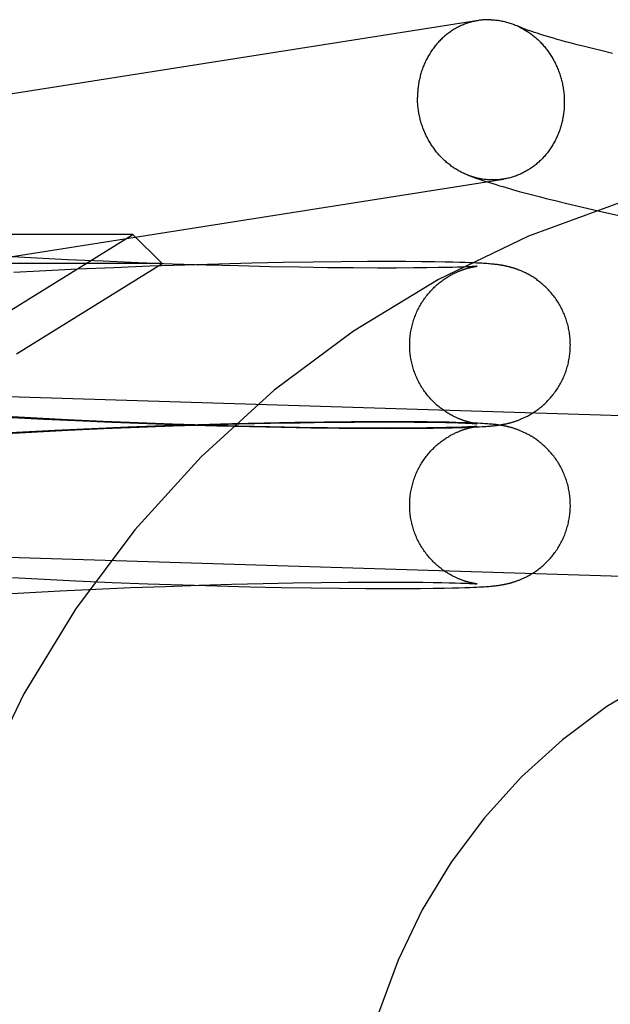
# Model space of a CAD drawing. Header units: inches. Extents: x 0 to 293, y 0 to 190.
# Tile 19 of 65: x 101.864 to 102.008, y 96.948 to 97.187. Entities that reach past the tile are written whole.
import ezdxf

# ---------------------------------------------------------------- set-up
doc = ezdxf.new("R2010")
doc.units = ezdxf.units.IN
doc.header["$LTSCALE"] = 16.12069
doc.header["$MEASUREMENT"] = 0
doc.linetypes.add('HIDDEN', pattern=[0.2, 0.1, -0.1])
doc.layers.add('DEFAULT_2', color=8, linetype='HIDDEN')

msp = doc.modelspace()

# ---------------------------------------------------------------- linework, layer by layer
at = {"layer": 'DEFAULT_2', "color": 8, "linetype": 'HIDDEN'}
for p, q in [((101.99003, 97.18365), (101.98939, 97.18386)), ((101.99073, 97.18343), (101.99003, 97.18365)), ((101.99147, 97.18319), (101.99073, 97.18343)), ((101.99226, 97.18295), (101.99147, 97.18319)), ((101.99311, 97.1827), (101.99226, 97.18295)), ((101.994, 97.18244), (101.99311, 97.1827)), ((101.99494, 97.18217), (101.994, 97.18244)), ((101.99593, 97.1819), (101.99494, 97.18217)), ((101.99697, 97.18161), (101.99593, 97.1819)), ((101.99806, 97.18132), (101.99697, 97.18161)), ((101.99977, 97.18087), (101.99806, 97.18132)), ((102.00158, 97.18041), (101.99977, 97.18087)), ((102.00349, 97.17993), (102.00158, 97.18041)), ((102.0055, 97.17944), (102.00349, 97.17993)), ((102.00832, 97.17877), (102.0055, 97.17944)), ((101.9841, 97.14572), (101.9857, 97.14527)), ((101.9857, 97.14527), (101.98731, 97.14484)), ((101.98731, 97.14484), (101.98893, 97.14441)), ((101.98893, 97.14441), (101.99057, 97.14399)), ((101.99057, 97.14399), (101.99222, 97.14357)), ((101.99222, 97.14357), (101.99473, 97.14294)), ((101.99473, 97.14294), (101.99728, 97.14233)), ((101.99728, 97.14233), (102.00074, 97.14151)), ((102.00074, 97.14151), (102.00516, 97.14049)), ((102.00516, 97.14049), (102.01061, 97.13926)), ((101.89196, 97.13478), (101.58011, 97.13478)), ((101.86229, 97.11638), (101.89196, 97.13478)), ((101.89196, 97.13478), (101.89904, 97.12771)), ((101.86863, 97.12905), (101.8612, 97.12946)), ((101.87607, 97.12867), (101.86863, 97.12905)), ((101.88469, 97.12827), (101.87607, 97.12867)), ((101.89321, 97.12792), (101.88469, 97.12827)), ((101.89904, 97.12771), (101.57304, 97.12771)), ((101.87079, 97.12597), (101.86307, 97.12556)), ((101.86367, 97.10578), (101.89904, 97.12771)), ((101.87847, 97.12634), (101.87079, 97.12597)), ((101.88733, 97.12673), (101.87847, 97.12634)), ((101.89605, 97.12706), (101.88733, 97.12673)), ((101.90157, 97.12762), (101.89321, 97.12792)), ((101.90457, 97.12736), (101.89605, 97.12706)), ((101.90972, 97.12735), (101.90157, 97.12762)), ((101.91284, 97.1276), (101.90457, 97.12736)), ((101.9176, 97.12714), (101.90972, 97.12735)), ((101.92081, 97.1278), (101.91284, 97.1276)), ((101.92517, 97.12696), (101.9176, 97.12714)), ((101.92845, 97.12796), (101.92081, 97.1278)), ((101.93238, 97.12683), (101.92517, 97.12696)), ((101.9357, 97.12808), (101.92845, 97.12796)), ((101.93918, 97.12673), (101.93238, 97.12683)), ((101.94253, 97.12816), (101.9357, 97.12808)), ((101.94552, 97.12667), (101.93918, 97.12673)), ((101.94889, 97.1282), (101.94253, 97.12816)), ((101.95137, 97.12664), (101.94552, 97.12667)), ((101.95399, 97.12821), (101.94889, 97.1282)), ((101.95596, 97.12664), (101.95137, 97.12664)), ((101.95819, 97.1282), (101.95399, 97.12821)), ((101.96012, 97.12666), (101.95596, 97.12664)), ((101.96203, 97.12817), (101.95819, 97.1282)), ((101.96325, 97.12669), (101.96012, 97.12666)), ((101.96515, 97.12813), (101.96203, 97.12817)), ((101.96605, 97.12674), (101.96325, 97.12669)), ((101.96771, 97.12809), (101.96515, 97.12813)), ((101.96795, 97.12677), (101.96605, 97.12674)), ((101.96957, 97.12805), (101.96771, 97.12809)), ((101.96948, 97.12681), (101.96795, 97.12677)), ((101.97073, 97.12685), (101.96948, 97.12681)), ((101.97119, 97.12801), (101.96957, 97.12805)), ((101.97175, 97.12688), (101.97073, 97.12685)), ((101.97261, 97.12796), (101.97119, 97.12801)), ((101.9726, 97.12691), (101.97175, 97.12688)), ((101.9733, 97.12694), (101.9726, 97.12691)), ((101.97368, 97.12793), (101.97261, 97.12796)), ((101.97387, 97.12697), (101.9733, 97.12694)), ((101.97465, 97.12789), (101.97368, 97.12793)), ((101.97423, 97.12699), (101.97387, 97.12697)), ((101.97454, 97.12701), (101.97423, 97.12699)), ((101.97479, 97.12702), (101.97454, 97.12701)), ((101.97536, 97.12785), (101.97465, 97.12789)), ((101.97501, 97.12704), (101.97479, 97.12702)), ((101.9748, 97.12698), (101.97493, 97.127)), ((101.97493, 97.127), (101.97504, 97.12702)), ((101.97518, 97.12705), (101.97501, 97.12704)), ((101.97504, 97.12702), (101.97514, 97.12703)), ((101.97514, 97.12703), (101.97523, 97.12704)), ((101.97531, 97.12706), (101.97518, 97.12705)), ((101.97523, 97.12704), (101.9753, 97.12705)), ((101.97538, 97.12707), (101.97531, 97.12706)), ((101.97602, 97.12782), (101.97536, 97.12785)), ((101.97542, 97.12707), (101.9754, 97.12707)), ((101.97541, 97.12707), (101.97543, 97.12707)), ((101.97545, 97.12707), (101.97544, 97.12707)), ((101.97545, 97.12707), (101.97546, 97.12707)), ((101.97546, 97.12707), (101.97547, 97.12708)), ((101.97547, 97.12708), (101.97546, 97.12707)), ((101.97663, 97.12779), (101.97602, 97.12782)), ((101.97706, 97.12776), (101.97663, 97.12779)), ((101.97747, 97.12774), (101.97706, 97.12776)), ((101.97785, 97.12771), (101.97747, 97.12774)), ((101.97822, 97.12768), (101.97785, 97.12771)), ((101.97857, 97.12765), (101.97822, 97.12768)), ((101.9789, 97.12762), (101.97857, 97.12765)), ((101.97912, 97.1276), (101.9789, 97.12762)), ((101.97934, 97.12758), (101.97912, 97.1276)), ((101.97955, 97.12756), (101.97934, 97.12758)), ((101.97976, 97.12754), (101.97955, 97.12756)), ((101.97997, 97.12751), (101.97976, 97.12754)), ((101.98018, 97.12749), (101.97997, 97.12751)), ((101.9804, 97.12746), (101.98018, 97.12749)), ((101.98061, 97.12743), (101.9804, 97.12746)), ((101.98082, 97.1274), (101.98061, 97.12743)), ((101.98104, 97.12737), (101.98082, 97.1274)), ((102.02112, 97.09038), (101.81365, 97.09683)), ((101.86863, 97.09014), (101.8612, 97.09055)), ((101.86262, 97.09037), (101.87031, 97.08997)), ((101.87607, 97.08977), (101.86863, 97.09014)), ((101.87031, 97.08997), (101.87797, 97.08959)), ((101.88469, 97.08937), (101.87607, 97.08977)), ((101.87622, 97.08725), (101.88485, 97.08764)), ((101.87797, 97.08959), (101.88681, 97.0892)), ((101.8907, 97.08796), (101.88189, 97.08759)), ((101.89321, 97.08902), (101.88469, 97.08937)), ((101.88485, 97.08764), (101.89337, 97.08799)), ((101.88681, 97.0892), (101.89551, 97.08886)), ((101.89935, 97.08828), (101.8907, 97.08796)), ((101.90157, 97.08871), (101.89321, 97.08902)), ((101.89337, 97.08799), (101.90173, 97.0883)), ((101.89551, 97.08886), (101.90401, 97.08857)), ((101.90778, 97.08855), (101.89935, 97.08828)), ((101.90972, 97.08845), (101.90157, 97.08871)), ((101.90173, 97.0883), (101.90988, 97.08856)), ((101.90401, 97.08857), (101.91228, 97.08832)), ((101.91594, 97.08878), (101.90778, 97.08855)), ((101.9176, 97.08823), (101.90972, 97.08845)), ((101.90988, 97.08856), (101.91776, 97.08877)), ((101.91228, 97.08832), (101.92025, 97.08812)), ((101.92379, 97.08896), (101.91594, 97.08878)), ((101.92517, 97.08806), (101.9176, 97.08823)), ((101.91776, 97.08877), (101.92533, 97.08895)), ((101.92025, 97.08812), (101.92789, 97.08796)), ((101.93128, 97.08911), (101.92379, 97.08896)), ((101.93238, 97.08792), (101.92517, 97.08806)), ((101.92533, 97.08895), (101.93253, 97.08908)), ((101.92789, 97.08796), (101.93514, 97.08784)), ((101.93837, 97.08921), (101.93128, 97.08911)), ((101.93918, 97.08783), (101.93238, 97.08792)), ((101.93253, 97.08908), (101.93932, 97.08918)), ((101.93514, 97.08784), (101.94199, 97.08776)), ((101.94503, 97.08927), (101.93837, 97.08921)), ((101.94552, 97.08777), (101.93918, 97.08783)), ((101.93932, 97.08918), (101.94566, 97.08924)), ((101.94199, 97.08776), (101.94838, 97.08771)), ((101.95035, 97.0893), (101.94503, 97.08927)), ((101.95137, 97.08774), (101.94552, 97.08777)), ((101.94566, 97.08924), (101.9515, 97.08927)), ((101.94838, 97.08771), (101.95346, 97.0877)), ((101.9553, 97.0893), (101.95035, 97.0893)), ((101.95596, 97.08774), (101.95137, 97.08774)), ((101.9515, 97.08927), (101.95607, 97.08926)), ((101.95346, 97.0877), (101.95792, 97.08771)), ((101.95981, 97.08929), (101.9553, 97.0893)), ((101.96012, 97.08776), (101.95596, 97.08774)), ((101.95607, 97.08926), (101.96023, 97.08924)), ((101.95792, 97.08771), (101.96168, 97.08773)), ((101.96336, 97.08925), (101.95981, 97.08929)), ((101.96325, 97.08779), (101.96012, 97.08776)), ((101.96023, 97.08924), (101.96326, 97.08921)), ((101.96168, 97.08773), (101.96483, 97.08777)), ((101.96605, 97.08783), (101.96325, 97.08779)), ((101.96326, 97.08921), (101.96605, 97.08917)), ((101.96625, 97.08921), (101.96336, 97.08925)), ((101.96483, 97.08777), (101.96751, 97.08781)), ((101.96605, 97.08917), (101.96794, 97.08914)), ((101.96795, 97.08787), (101.96605, 97.08783)), ((101.96863, 97.08917), (101.96625, 97.08921)), ((101.96751, 97.08781), (101.96943, 97.08785)), ((101.96794, 97.08914), (101.96955, 97.0891)), ((101.96948, 97.08791), (101.96795, 97.08787)), ((101.97037, 97.08913), (101.96863, 97.08917)), ((101.96943, 97.08785), (101.97108, 97.0879)), ((101.97073, 97.08794), (101.96948, 97.08791)), ((101.96955, 97.0891), (101.9709, 97.08906)), ((101.9719, 97.08908), (101.97037, 97.08913)), ((101.97175, 97.08798), (101.97073, 97.08794)), ((101.9709, 97.08906), (101.97183, 97.08903)), ((101.97108, 97.0879), (101.9725, 97.08794)), ((101.9726, 97.08801), (101.97175, 97.08798)), ((101.97183, 97.08903), (101.97263, 97.08899)), ((101.97303, 97.08905), (101.9719, 97.08908)), ((101.9725, 97.08794), (101.97372, 97.08798)), ((101.9733, 97.08804), (101.9726, 97.08801)), ((101.97263, 97.08899), (101.97332, 97.08897)), ((101.97406, 97.08901), (101.97303, 97.08905)), ((101.97387, 97.08807), (101.9733, 97.08804)), ((101.97332, 97.08897), (101.9739, 97.08894)), ((101.97372, 97.08798), (101.97459, 97.08802)), ((101.97423, 97.08808), (101.97387, 97.08807)), ((101.9739, 97.08894), (101.97426, 97.08892)), ((101.975, 97.08897), (101.97406, 97.08901)), ((101.97454, 97.0881), (101.97423, 97.08808)), ((101.97426, 97.08892), (101.97457, 97.0889)), ((101.97479, 97.08812), (101.97454, 97.0881)), ((101.97457, 97.0889), (101.97483, 97.08888)), ((101.97459, 97.08802), (101.97537, 97.08805)), ((101.97501, 97.08813), (101.97479, 97.08812)), ((101.9748, 97.08807), (101.97493, 97.08809)), ((101.97483, 97.08888), (101.97503, 97.08887)), ((101.97493, 97.08809), (101.97504, 97.08811)), ((101.9751, 97.08888), (101.97499, 97.0889)), ((101.97569, 97.08893), (101.975, 97.08897)), ((101.97518, 97.08815), (101.97501, 97.08813)), ((101.97503, 97.08887), (101.9752, 97.08886)), ((101.97504, 97.08811), (101.97514, 97.08813)), ((101.97519, 97.08887), (101.9751, 97.08888)), ((101.97514, 97.08813), (101.97523, 97.08814)), ((101.97531, 97.08816), (101.97518, 97.08815)), ((101.97527, 97.08886), (101.97519, 97.08887)), ((101.97523, 97.08814), (101.9753, 97.08815)), ((101.97534, 97.08885), (101.97527, 97.08886)), ((101.97538, 97.08816), (101.97531, 97.08816)), ((101.97539, 97.08884), (101.97536, 97.08885)), ((101.97537, 97.08805), (101.97607, 97.08809)), ((101.97538, 97.08884), (101.97541, 97.08884)), ((101.97542, 97.08817), (101.9754, 97.08816)), ((101.97543, 97.08884), (101.97541, 97.08884)), ((101.97541, 97.08816), (101.97543, 97.08817)), ((101.97543, 97.08884), (101.97544, 97.08884)), ((101.97545, 97.08883), (101.97544, 97.08884)), ((101.97545, 97.08817), (101.97544, 97.08817)), ((101.97545, 97.08817), (101.97546, 97.08817)), ((101.97546, 97.08883), (101.97546, 97.08883)), ((101.97547, 97.08883), (101.97546, 97.08883)), ((101.97546, 97.08817), (101.97547, 97.08817)), ((101.97547, 97.08817), (101.97546, 97.08817)), ((101.97632, 97.0889), (101.97569, 97.08893)), ((101.97607, 97.08809), (101.97672, 97.08813)), ((101.97692, 97.08887), (101.97632, 97.0889)), ((101.97672, 97.08813), (101.97717, 97.08815)), ((101.97733, 97.08884), (101.97692, 97.08887)), ((101.97717, 97.08815), (101.97759, 97.08818)), ((101.97772, 97.08881), (101.97733, 97.08884)), ((101.97759, 97.08818), (101.97799, 97.08821)), ((101.9781, 97.08879), (101.97772, 97.08881)), ((101.97799, 97.08821), (101.97837, 97.08824)), ((101.97845, 97.08876), (101.9781, 97.08879)), ((101.97837, 97.08824), (101.97872, 97.08827)), ((101.97879, 97.08873), (101.97845, 97.08876)), ((101.97872, 97.08827), (101.97895, 97.08829)), ((101.97901, 97.08871), (101.97879, 97.08873)), ((101.97895, 97.08829), (101.97917, 97.08831)), ((101.97923, 97.08869), (101.97901, 97.08871)), ((101.97917, 97.08831), (101.97938, 97.08833)), ((101.97944, 97.08867), (101.97923, 97.08869)), ((101.97938, 97.08833), (101.97959, 97.08835)), ((101.97966, 97.08865), (101.97944, 97.08867)), ((101.97959, 97.08835), (101.9798, 97.08837)), ((101.97987, 97.08862), (101.97966, 97.08865)), ((101.9798, 97.08837), (101.98001, 97.0884)), ((101.98008, 97.0886), (101.97987, 97.08862)), ((101.98001, 97.0884), (101.98021, 97.08842)), ((101.98029, 97.08857), (101.98008, 97.0886)), ((101.98021, 97.08842), (101.98042, 97.08845)), ((101.9805, 97.08854), (101.98029, 97.08857)), ((101.98042, 97.08845), (101.98063, 97.08848)), ((101.98072, 97.08851), (101.9805, 97.08854)), ((101.98063, 97.08848), (101.98085, 97.08851)), ((101.98093, 97.08848), (101.98072, 97.08851)), ((101.98085, 97.08851), (101.98107, 97.08854)), ((101.98115, 97.08845), (101.98093, 97.08848)), ((101.98107, 97.08854), (101.98129, 97.08858)), ((101.86526, 97.08677), (101.85754, 97.08634)), ((101.86134, 97.08646), (101.86878, 97.08687)), ((101.87296, 97.08717), (101.86526, 97.08677)), ((101.86878, 97.08687), (101.87622, 97.08725)), ((101.88189, 97.08759), (101.87296, 97.08717)), ((102.01991, 97.0514), (101.81244, 97.05785)), ((101.8627, 97.05146), (101.8704, 97.05106)), ((101.8704, 97.05106), (101.87805, 97.05068)), ((101.87805, 97.05068), (101.8869, 97.0503)), ((101.8869, 97.0503), (101.8956, 97.04996)), ((101.8956, 97.04996), (101.9041, 97.04966)), ((101.89985, 97.04933), (101.90803, 97.0496)), ((101.9041, 97.04966), (101.91237, 97.04942)), ((101.90803, 97.0496), (101.91596, 97.04982)), ((101.91237, 97.04942), (101.92034, 97.04921)), ((101.91596, 97.04982), (101.92359, 97.05001)), ((101.92359, 97.05001), (101.93087, 97.05015)), ((101.93087, 97.05015), (101.93774, 97.05025)), ((101.93774, 97.05025), (101.94418, 97.05032)), ((101.94418, 97.05032), (101.95012, 97.05036)), ((101.95012, 97.05036), (101.9548, 97.05036)), ((101.9548, 97.05036), (101.95907, 97.05035)), ((101.95907, 97.05035), (101.96229, 97.05032)), ((101.96229, 97.05032), (101.96486, 97.05029)), ((101.96486, 97.05029), (101.96695, 97.05025)), ((101.96695, 97.05025), (101.96871, 97.05021)), ((101.96871, 97.05021), (101.97019, 97.05017)), ((101.97019, 97.05017), (101.97145, 97.05013)), ((101.97145, 97.05013), (101.9723, 97.0501)), ((101.9723, 97.0501), (101.97304, 97.05007)), ((101.97304, 97.05007), (101.97367, 97.05004)), ((101.97367, 97.05004), (101.97406, 97.05002)), ((101.97406, 97.05002), (101.9744, 97.05)), ((101.9744, 97.05), (101.97469, 97.04999)), ((101.97469, 97.04999), (101.97492, 97.04997)), ((101.97492, 97.04997), (101.97511, 97.04996)), ((101.97508, 97.04998), (101.97498, 97.05)), ((101.97518, 97.04997), (101.97508, 97.04998)), ((101.97511, 97.04996), (101.97526, 97.04995)), ((101.97526, 97.04996), (101.97518, 97.04997)), ((101.97533, 97.04995), (101.97526, 97.04996)), ((101.97538, 97.04994), (101.97533, 97.04995)), ((101.97539, 97.04994), (101.97542, 97.04993)), ((101.97542, 97.04993), (101.9754, 97.04994)), ((101.97543, 97.04993), (101.97545, 97.04993)), ((101.97545, 97.04993), (101.97544, 97.04993)), ((101.97546, 97.04993), (101.97546, 97.04993)), ((101.97547, 97.04993), (101.97546, 97.04993)), ((101.97835, 97.04933), (101.97871, 97.04936)), ((101.97871, 97.04936), (101.97894, 97.04938)), ((101.97894, 97.04938), (101.97916, 97.0494)), ((101.97916, 97.0494), (101.97937, 97.04942)), ((101.97937, 97.04942), (101.97958, 97.04945)), ((101.97958, 97.04945), (101.97979, 97.04947)), ((101.97979, 97.04947), (101.97999, 97.04949)), ((101.97999, 97.04949), (101.9802, 97.04952)), ((101.9802, 97.04952), (101.98041, 97.04954)), ((101.98041, 97.04954), (101.98062, 97.04957)), ((101.98062, 97.04957), (101.98083, 97.0496)), ((101.98083, 97.0496), (101.98105, 97.04964)), ((101.98105, 97.04964), (101.98127, 97.04967)), ((101.85948, 97.04745), (101.8669, 97.04786)), ((101.8669, 97.04786), (101.87432, 97.04825)), ((101.87432, 97.04825), (101.88294, 97.04866)), ((101.88294, 97.04866), (101.89147, 97.04901)), ((101.89147, 97.04901), (101.89985, 97.04933)), ((101.92034, 97.04921), (101.92797, 97.04905)), ((101.92797, 97.04905), (101.93523, 97.04893)), ((101.93523, 97.04893), (101.94207, 97.04885)), ((101.94207, 97.04885), (101.94846, 97.04881)), ((101.94846, 97.04881), (101.95353, 97.04879)), ((101.95353, 97.04879), (101.95798, 97.0488)), ((101.95798, 97.0488), (101.96172, 97.04883)), ((101.96172, 97.04883), (101.96485, 97.04887)), ((101.96485, 97.04887), (101.96752, 97.04891)), ((101.96752, 97.04891), (101.96943, 97.04895)), ((101.96943, 97.04895), (101.97108, 97.04899)), ((101.97108, 97.04899), (101.9725, 97.04904)), ((101.9725, 97.04904), (101.97372, 97.04908)), ((101.97372, 97.04908), (101.97458, 97.04911)), ((101.97458, 97.04911), (101.97536, 97.04915)), ((101.97536, 97.04915), (101.97606, 97.04919)), ((101.97606, 97.04919), (101.97671, 97.04922)), ((101.97671, 97.04922), (101.97716, 97.04925)), ((101.97716, 97.04925), (101.97758, 97.04928)), ((101.97758, 97.04928), (101.97798, 97.0493)), ((101.97798, 97.0493), (101.97835, 97.04933))]:
    msp.add_line(p, q, dxfattribs=at)
for points in [[(101.97884, 97.18695), (101.97857, 97.18696), (101.97829, 97.18696), (101.97802, 97.18696), (101.97774, 97.18695), (101.97747, 97.18694), (101.9772, 97.18692), (101.97692, 97.1869), (101.97665, 97.18687), (101.97638, 97.18684), (101.97611, 97.18681), (101.97584, 97.18677), (101.75835, 97.15248)], [(101.9758, 97.18676), (101.97557, 97.18672), (101.9753, 97.18667), (101.97503, 97.18662), (101.97476, 97.18656), (101.97449, 97.1865), (101.97423, 97.18643), (101.97396, 97.18636), (101.9737, 97.18628), (101.97344, 97.1862), (101.97318, 97.18612), (101.97292, 97.18603), (101.97266, 97.18594), (101.9724, 97.18584), (101.97215, 97.18573), (101.97189, 97.18563), (101.97164, 97.18552), (101.97139, 97.1854), (101.97114, 97.18528), (101.9709, 97.18516), (101.97065, 97.18503), (101.97041, 97.1849), (101.97017, 97.18476), (101.96993, 97.18462), (101.96969, 97.18448), (101.96946, 97.18433), (101.96923, 97.18418), (101.969, 97.18402), (101.96877, 97.18386), (101.96854, 97.1837), (101.96832, 97.18353), (101.9681, 97.18336), (101.96788, 97.18318), (101.96767, 97.183), (101.96745, 97.18282), (101.96725, 97.18263), (101.96704, 97.18244), (101.96683, 97.18225), (101.96663, 97.18205), (101.96643, 97.18185), (101.96624, 97.18164), (101.96605, 97.18144), (101.96586, 97.18123), (101.96567, 97.18101), (101.96549, 97.1808), (101.96531, 97.18058), (101.96513, 97.18035), (101.96496, 97.18013), (101.96479, 97.1799), (101.96462, 97.17966), (101.96445, 97.17943), (101.96429, 97.17919), (101.96414, 97.17895), (101.96398, 97.1787), (101.96383, 97.17846), (101.96369, 97.17821), (101.96354, 97.17796), (101.96341, 97.1777), (101.96327, 97.17745), (101.96314, 97.17719), (101.96301, 97.17693), (101.96289, 97.17666), (101.96277, 97.1764), (101.96265, 97.17613), (101.96254, 97.17586), (101.96243, 97.17559), (101.96232, 97.17532), (101.96222, 97.17504), (101.96212, 97.17476), (101.96203, 97.17449), (101.96194, 97.17421), (101.96186, 97.17392), (101.96178, 97.17364), (101.9617, 97.17335), (101.96163, 97.17307), (101.96156, 97.17278), (101.96149, 97.17249), (101.96143, 97.1722), (101.96137, 97.17191), (101.96132, 97.17162), (101.96127, 97.17132), (101.96123, 97.17103), (101.96119, 97.17073), (101.96115, 97.17044), (101.96112, 97.17014), (101.96109, 97.16984), (101.96107, 97.16955), (101.96105, 97.16925), (101.96104, 97.16895), (101.96103, 97.16865), (101.96102, 97.16835), (101.96102, 97.16805)], [(101.97884, 97.18695), (101.97912, 97.18694), (101.97939, 97.18692), (101.97966, 97.1869), (101.97994, 97.18688), (101.98021, 97.18685), (101.98049, 97.18682), (101.98076, 97.18678), (101.98103, 97.18674), (101.9813, 97.18669), (101.98157, 97.18664), (101.98185, 97.18658), (101.98212, 97.18652), (101.98239, 97.18645), (101.98265, 97.18638), (101.98292, 97.18631), (101.98319, 97.18623), (101.98345, 97.18614), (101.98372, 97.18606), (101.98398, 97.18596), (101.98424, 97.18587), (101.9845, 97.18577), (101.98476, 97.18566), (101.98502, 97.18555), (101.98528, 97.18544)], [(101.98939, 97.18386), (101.98879, 97.18406), (101.98851, 97.18416), (101.98825, 97.18425), (101.98799, 97.18435), (101.98775, 97.18443), (101.98752, 97.18452), (101.9873, 97.1846), (101.98709, 97.18468), (101.98689, 97.18475), (101.98671, 97.18483), (101.98653, 97.1849), (101.98637, 97.18496), (101.98621, 97.18503), (101.98607, 97.18509), (101.98594, 97.18514), (101.98582, 97.18519), (101.9857, 97.18524), (101.9856, 97.18529), (101.9855, 97.18533), (101.98528, 97.18544)], [(101.98542, 97.18537), (101.98553, 97.18532), (101.98579, 97.1852), (101.98604, 97.18507), (101.98629, 97.18494), (101.98654, 97.1848), (101.98679, 97.18466), (101.98703, 97.18452), (101.98727, 97.18437), (101.98751, 97.18422), (101.98775, 97.18407), (101.98799, 97.18391), (101.98822, 97.18375), (101.98846, 97.18358), (101.98869, 97.18341), (101.98891, 97.18323), (101.98914, 97.18306), (101.98936, 97.18287), (101.98958, 97.18269), (101.9898, 97.1825), (101.99001, 97.18231), (101.99023, 97.18211), (101.99044, 97.18191), (101.99064, 97.18171), (101.99085, 97.1815), (101.99105, 97.18129), (101.99125, 97.18108), (101.99144, 97.18086), (101.99164, 97.18064), (101.99183, 97.18042), (101.99201, 97.18019), (101.9922, 97.17997), (101.99238, 97.17973), (101.99255, 97.1795), (101.99273, 97.17926), (101.9929, 97.17902), (101.99306, 97.17878), (101.99323, 97.17853), (101.99339, 97.17829), (101.99354, 97.17803), (101.9937, 97.17778), (101.99385, 97.17753), (101.99399, 97.17727), (101.99414, 97.17701), (101.99428, 97.17675), (101.99441, 97.17648), (101.99454, 97.17621), (101.99467, 97.17594), (101.9948, 97.17567), (101.99492, 97.1754), (101.99503, 97.17513), (101.99514, 97.17485), (101.99525, 97.17457), (101.99536, 97.17429), (101.99546, 97.17401), (101.99556, 97.17373), (101.99565, 97.17344), (101.99574, 97.17316), (101.99582, 97.17287), (101.99591, 97.17258), (101.99598, 97.17229), (101.99606, 97.172), (101.99613, 97.17171), (101.99619, 97.17141), (101.99625, 97.17112), (101.99631, 97.17082), (101.99636, 97.17053), (101.99641, 97.17023), (101.99645, 97.16994), (101.99649, 97.16964), (101.99653, 97.16934), (101.99656, 97.16904), (101.99659, 97.16874), (101.99661, 97.16844), (101.99663, 97.16814), (101.99664, 97.16784), (101.99666, 97.16754), (101.99666, 97.16724), (101.99666, 97.16694)], [(101.97352, 97.1491), (101.97344, 97.14913), (101.97318, 97.14923), (101.97292, 97.14934), (101.97266, 97.14945), (101.9724, 97.14956), (101.97215, 97.14968), (101.97189, 97.1498), (101.97164, 97.14993), (101.97139, 97.15006), (101.97114, 97.15019), (101.9709, 97.15033), (101.97065, 97.15048), (101.97041, 97.15062), (101.97017, 97.15077), (101.96993, 97.15093), (101.96969, 97.15109), (101.96946, 97.15125), (101.96923, 97.15142), (101.969, 97.15159), (101.96877, 97.15176), (101.96854, 97.15194), (101.96832, 97.15212), (101.9681, 97.15231), (101.96788, 97.1525), (101.96767, 97.15269), (101.96745, 97.15289), (101.96725, 97.15309), (101.96704, 97.15329), (101.96683, 97.1535), (101.96663, 97.15371), (101.96643, 97.15392), (101.96624, 97.15414), (101.96605, 97.15435), (101.96586, 97.15458), (101.96567, 97.1548), (101.96549, 97.15503), (101.96531, 97.15526), (101.96513, 97.1555), (101.96496, 97.15573), (101.96479, 97.15598), (101.96462, 97.15622), (101.96445, 97.15646), (101.96429, 97.15671), (101.96414, 97.15696), (101.96398, 97.15722), (101.96383, 97.15747), (101.96369, 97.15773), (101.96354, 97.15799), (101.96341, 97.15825), (101.96327, 97.15852), (101.96314, 97.15878), (101.96301, 97.15905), (101.96289, 97.15932), (101.96277, 97.1596), (101.96265, 97.15987), (101.96254, 97.16015), (101.96243, 97.16043), (101.96232, 97.16071), (101.96222, 97.16099), (101.96212, 97.16127), (101.96203, 97.16156), (101.96194, 97.16184), (101.96186, 97.16213), (101.96178, 97.16242), (101.9617, 97.16271), (101.96163, 97.163), (101.96156, 97.16329), (101.96149, 97.16358), (101.96143, 97.16388), (101.96137, 97.16417), (101.96132, 97.16447), (101.96127, 97.16476), (101.96123, 97.16506), (101.96119, 97.16536), (101.96115, 97.16566), (101.96112, 97.16596), (101.96109, 97.16626), (101.96107, 97.16655), (101.96105, 97.16685), (101.96104, 97.16715), (101.96103, 97.16745), (101.96102, 97.16775), (101.96102, 97.16805)], [(101.99666, 97.16694), (101.99666, 97.16665), (101.99666, 97.16635), (101.99664, 97.16605), (101.99663, 97.16575), (101.99661, 97.16545), (101.99659, 97.16515), (101.99656, 97.16486), (101.99653, 97.16456), (101.99649, 97.16426), (101.99645, 97.16397), (101.99641, 97.16367), (101.99636, 97.16338), (101.99631, 97.16309), (101.99625, 97.1628), (101.99619, 97.16251), (101.99613, 97.16222), (101.99606, 97.16193), (101.99598, 97.16164), (101.99591, 97.16136), (101.99582, 97.16107), (101.99574, 97.16079), (101.99565, 97.16051), (101.99556, 97.16023), (101.99546, 97.15996), (101.99536, 97.15968), (101.99525, 97.15941), (101.99514, 97.15913), (101.99503, 97.15887), (101.99492, 97.1586), (101.9948, 97.15833), (101.99467, 97.15807), (101.99454, 97.15781), (101.99441, 97.15755), (101.99428, 97.15729), (101.99414, 97.15704), (101.99399, 97.15679), (101.99385, 97.15654), (101.9937, 97.15629), (101.99354, 97.15605), (101.99339, 97.15581), (101.99323, 97.15557), (101.99306, 97.15533), (101.9929, 97.1551), (101.99273, 97.15487), (101.99255, 97.15465), (101.99238, 97.15442), (101.9922, 97.1542), (101.99201, 97.15398), (101.99183, 97.15377), (101.99164, 97.15356), (101.99144, 97.15335), (101.99125, 97.15315), (101.99105, 97.15295), (101.99085, 97.15275), (101.99064, 97.15256), (101.99044, 97.15237), (101.99023, 97.15218), (101.99001, 97.152), (101.9898, 97.15182), (101.98958, 97.15164), (101.98936, 97.15147), (101.98914, 97.1513), (101.98891, 97.15114), (101.98869, 97.15098), (101.98846, 97.15082), (101.98822, 97.15067), (101.98799, 97.15052), (101.98775, 97.15038), (101.98751, 97.15024), (101.98727, 97.1501), (101.98703, 97.14997), (101.98679, 97.14984), (101.98654, 97.14972), (101.98629, 97.1496), (101.98604, 97.14948), (101.98579, 97.14937), (101.98553, 97.14926), (101.98528, 97.14916), (101.98502, 97.14906), (101.98476, 97.14897), (101.9845, 97.14888), (101.98424, 97.14879), (101.98398, 97.14871), (101.98372, 97.14864), (101.98345, 97.14857), (101.98319, 97.1485), (101.98292, 97.14844), (101.98265, 97.14838), (101.98239, 97.14832), (101.98212, 97.14828), (101.98188, 97.14824)], [(101.78406, 97.11712), (101.78439, 97.11716), (101.78472, 97.11719), (101.78504, 97.11723), (101.78534, 97.11727), (101.78564, 97.11731), (101.78593, 97.11735), (101.7862, 97.11739), (101.78647, 97.11743), (101.98188, 97.14824)], [(101.97352, 97.1491), (101.97435, 97.14879), (101.9752, 97.14849), (101.97603, 97.1482), (101.97686, 97.14792), (101.97768, 97.14765), (101.9785, 97.14739), (101.97931, 97.14714), (101.98011, 97.14689), (101.98091, 97.14664), (101.98171, 97.14641), (101.98251, 97.14617), (101.9841, 97.14572)], [(101.97884, 97.14805), (101.97857, 97.14806), (101.97829, 97.14807), (101.97802, 97.14809), (101.97774, 97.14812), (101.97747, 97.14815), (101.9772, 97.14818), (101.97692, 97.14822), (101.97665, 97.14826), (101.97638, 97.14831), (101.97611, 97.14836), (101.97584, 97.14842), (101.97557, 97.14848), (101.9753, 97.14855), (101.97503, 97.14862), (101.97476, 97.14869), (101.97449, 97.14877), (101.97423, 97.14885), (101.97396, 97.14894), (101.9737, 97.14903)], [(101.98185, 97.14823), (101.98157, 97.14819), (101.9813, 97.14816), (101.98103, 97.14813), (101.98076, 97.1481), (101.98049, 97.14808), (101.98021, 97.14806), (101.97994, 97.14805), (101.97966, 97.14804), (101.97939, 97.14804), (101.97912, 97.14804), (101.97884, 97.14805)], [(101.95913, 97.10795), (101.95913, 97.10826), (101.95914, 97.1086), (101.95915, 97.10893), (101.95917, 97.10927), (101.9592, 97.1096), (101.95923, 97.10994), (101.95926, 97.11027), (101.95931, 97.11061), (101.95936, 97.11094), (101.95941, 97.11127), (101.95947, 97.1116), (101.95954, 97.11193), (101.95961, 97.11226), (101.95969, 97.11258), (101.95977, 97.11291), (101.95986, 97.11323), (101.95995, 97.11356), (101.96005, 97.11388), (101.96016, 97.1142), (101.96027, 97.11451), (101.96038, 97.11483), (101.96051, 97.11514), (101.96063, 97.11545), (101.96076, 97.11576), (101.9609, 97.11607), (101.96105, 97.11637), (101.96119, 97.11667), (101.96135, 97.11697), (101.9615, 97.11726), (101.96167, 97.11755), (101.96183, 97.11784), (101.96201, 97.11813), (101.96218, 97.11841), (101.96237, 97.11869), (101.96255, 97.11897), (101.96274, 97.11924), (101.96294, 97.11951), (101.96314, 97.11977), (101.96334, 97.12003), (101.96355, 97.12029), (101.96376, 97.12054), (101.96398, 97.12079), (101.9642, 97.12104), (101.96442, 97.12128), (101.96464, 97.12151), (101.96487, 97.12174), (101.9651, 97.12197), (101.96534, 97.12219), (101.96557, 97.1224), (101.96581, 97.12261), (101.96604, 97.12281), (101.96628, 97.12301), (101.96652, 97.1232), (101.96676, 97.12338), (101.967, 97.12356), (101.96723, 97.12374), (101.96747, 97.1239), (101.9677, 97.12406), (101.96793, 97.12421), (101.96816, 97.12436), (101.96838, 97.1245), (101.9686, 97.12463), (101.96882, 97.12476), (101.96903, 97.12488), (101.96923, 97.12499), (101.96943, 97.1251), (101.96963, 97.1252), (101.96982, 97.1253), (101.97001, 97.12539), (101.97019, 97.12548), (101.97037, 97.12556), (101.97054, 97.12564), (101.97071, 97.12571), (101.97087, 97.12578), (101.97102, 97.12585), (101.97118, 97.12591), (101.97132, 97.12597), (101.97147, 97.12603), (101.97161, 97.12608), (101.97174, 97.12613), (101.97188, 97.12618), (101.97201, 97.12623), (101.97213, 97.12627), (101.97225, 97.12631), (101.97237, 97.12635), (101.97249, 97.12639), (101.9726, 97.12643), (101.97271, 97.12646), (101.97282, 97.1265), (101.97293, 97.12653), (101.97303, 97.12656), (101.97313, 97.12659), (101.97324, 97.12662), (101.97333, 97.12664), (101.97343, 97.12667), (101.97352, 97.12669), (101.97362, 97.12672), (101.97371, 97.12674), (101.9738, 97.12676), (101.97388, 97.12678), (101.97397, 97.1268), (101.97405, 97.12682), (101.97414, 97.12684), (101.97422, 97.12686), (101.9743, 97.12688), (101.97438, 97.12689), (101.97446, 97.12691), (101.97453, 97.12692), (101.9746, 97.12694), (101.97467, 97.12695), (101.97474, 97.12696), (101.9748, 97.12698)], [(101.9753, 97.12705), (101.97537, 97.12706), (101.97539, 97.12707)], [(101.99813, 97.10795), (101.99812, 97.10827), (101.99812, 97.1086), (101.9981, 97.10894), (101.99808, 97.10928), (101.99806, 97.10961), (101.99802, 97.10995), (101.99799, 97.11029), (101.99794, 97.11062), (101.99789, 97.11095), (101.99784, 97.11129), (101.99778, 97.11162), (101.99771, 97.11195), (101.99764, 97.11228), (101.99756, 97.11261), (101.99748, 97.11294), (101.99739, 97.11326), (101.99729, 97.11358), (101.99719, 97.11391), (101.99709, 97.11423), (101.99698, 97.11455), (101.99686, 97.11486), (101.99674, 97.11518), (101.99661, 97.11549), (101.99648, 97.1158), (101.99634, 97.1161), (101.9962, 97.11641), (101.99605, 97.11671), (101.99589, 97.11701), (101.99573, 97.11731), (101.99557, 97.1176), (101.9954, 97.11789), (101.99523, 97.11818), (101.99505, 97.11846), (101.99487, 97.11874), (101.99468, 97.11902), (101.99449, 97.11929), (101.99429, 97.11957), (101.99409, 97.11983), (101.99388, 97.12009), (101.99367, 97.12035), (101.99346, 97.12061), (101.99324, 97.12086), (101.99302, 97.1211), (101.9928, 97.12134), (101.99257, 97.12158), (101.99234, 97.12181), (101.99211, 97.12204), (101.99187, 97.12226), (101.99164, 97.12248), (101.9914, 97.12269), (101.99116, 97.12289), (101.99091, 97.12309), (101.99067, 97.12328), (101.99043, 97.12347), (101.99019, 97.12365), (101.98995, 97.12383), (101.98971, 97.124), (101.98947, 97.12416), (101.98923, 97.12432), (101.989, 97.12447), (101.98877, 97.12461), (101.98854, 97.12475), (101.98831, 97.12488), (101.98809, 97.125), (101.98788, 97.12512), (101.98767, 97.12523), (101.98746, 97.12534), (101.98726, 97.12544), (101.98706, 97.12554), (101.98687, 97.12563), (101.98668, 97.12572), (101.9865, 97.1258), (101.98632, 97.12588), (101.98615, 97.12595), (101.98598, 97.12602), (101.98581, 97.12609), (101.98565, 97.12616), (101.98549, 97.12622), (101.98533, 97.12627), (101.98518, 97.12633), (101.98503, 97.12638), (101.98489, 97.12643), (101.98475, 97.12648), (101.98461, 97.12653), (101.98447, 97.12657), (101.98434, 97.12662), (101.98421, 97.12666), (101.98408, 97.1267), (101.98395, 97.12673), (101.98382, 97.12677), (101.9837, 97.12681), (101.98357, 97.12684), (101.98345, 97.12687), (101.98333, 97.1269), (101.98321, 97.12694), (101.98309, 97.12696), (101.98297, 97.12699), (101.98285, 97.12702), (101.98273, 97.12705), (101.98261, 97.12708), (101.98249, 97.1271), (101.98238, 97.12713), (101.98226, 97.12715), (101.98214, 97.12718), (101.98203, 97.1272), (101.98192, 97.12722), (101.9818, 97.12724), (101.98169, 97.12726), (101.98158, 97.12728), (101.98147, 97.1273), (101.98136, 97.12732), (101.98125, 97.12734), (101.98104, 97.12737)], [(101.97499, 97.0889), (101.97488, 97.08892), (101.97482, 97.08893), (101.97475, 97.08894), (101.97468, 97.08895), (101.97461, 97.08897), (101.97454, 97.08898), (101.97446, 97.089), (101.97439, 97.08901), (101.97431, 97.08903), (101.97423, 97.08905), (101.97415, 97.08906), (101.97406, 97.08908), (101.97398, 97.0891), (101.97389, 97.08912), (101.97381, 97.08914), (101.97372, 97.08916), (101.97363, 97.08919), (101.97353, 97.08921), (101.97344, 97.08924), (101.97334, 97.08926), (101.97325, 97.08929), (101.97315, 97.08932), (101.97304, 97.08935), (101.97294, 97.08938), (101.97283, 97.08941), (101.97273, 97.08944), (101.97261, 97.08948), (101.9725, 97.08951), (101.97238, 97.08955), (101.97226, 97.08959), (101.97214, 97.08963), (101.97202, 97.08968), (101.97189, 97.08972), (101.97176, 97.08977), (101.97162, 97.08982), (101.97148, 97.08987), (101.97134, 97.08993), (101.97119, 97.08999), (101.97104, 97.09005), (101.97088, 97.09012), (101.97072, 97.09019), (101.97055, 97.09026), (101.97038, 97.09034), (101.97021, 97.09042), (101.97003, 97.09051), (101.96984, 97.0906), (101.96965, 97.0907), (101.96945, 97.0908), (101.96925, 97.09091), (101.96904, 97.09102), (101.96883, 97.09114), (101.96862, 97.09127), (101.96839, 97.0914), (101.96817, 97.09154), (101.96794, 97.09169), (101.96771, 97.09184), (101.96748, 97.092), (101.96724, 97.09217), (101.96701, 97.09234), (101.96677, 97.09252), (101.96653, 97.0927), (101.96629, 97.09289), (101.96605, 97.09309), (101.96581, 97.09329), (101.96558, 97.0935), (101.96534, 97.09372), (101.96511, 97.09394), (101.96488, 97.09416), (101.96465, 97.09439), (101.96443, 97.09462), (101.9642, 97.09486), (101.96398, 97.09511), (101.96377, 97.09536), (101.96356, 97.09561), (101.96335, 97.09587), (101.96315, 97.09613), (101.96295, 97.09639), (101.96275, 97.09666), (101.96256, 97.09693), (101.96237, 97.09721), (101.96219, 97.09749), (101.96201, 97.09777), (101.96184, 97.09806), (101.96167, 97.09835), (101.96151, 97.09864), (101.96135, 97.09893), (101.9612, 97.09923), (101.96105, 97.09953), (101.96091, 97.09984), (101.96077, 97.10014), (101.96064, 97.10045), (101.96051, 97.10076), (101.96039, 97.10108), (101.96027, 97.10139), (101.96016, 97.10171), (101.96005, 97.10203), (101.95995, 97.10235), (101.95986, 97.10267), (101.95977, 97.10299), (101.95969, 97.10332), (101.95961, 97.10365), (101.95954, 97.10397), (101.95947, 97.1043), (101.95941, 97.10463), (101.95936, 97.10497), (101.95931, 97.1053), (101.95927, 97.10563), (101.95923, 97.10597), (101.9592, 97.1063), (101.95917, 97.10664), (101.95915, 97.10697), (101.95914, 97.10731), (101.95913, 97.10764), (101.95913, 97.10795)], [(101.98129, 97.08858), (101.9814, 97.0886), (101.98151, 97.08861), (101.98162, 97.08863), (101.98174, 97.08865), (101.98185, 97.08868), (101.98196, 97.0887), (101.98208, 97.08872), (101.98219, 97.08874), (101.98231, 97.08877), (101.98242, 97.08879), (101.98254, 97.08882), (101.98266, 97.08884), (101.98278, 97.08887), (101.9829, 97.0889), (101.98301, 97.08893), (101.98314, 97.08895), (101.98326, 97.08899), (101.98338, 97.08902), (101.9835, 97.08905), (101.98362, 97.08908), (101.98374, 97.08912), (101.98387, 97.08915), (101.98399, 97.08919), (101.98412, 97.08923), (101.98425, 97.08927), (101.98438, 97.08931), (101.98452, 97.08935), (101.98466, 97.0894), (101.9848, 97.08944), (101.98494, 97.08949), (101.98508, 97.08954), (101.98523, 97.0896), (101.98539, 97.08965), (101.98554, 97.08971), (101.9857, 97.08977), (101.98587, 97.08984), (101.98603, 97.08991), (101.98621, 97.08998), (101.98638, 97.09006), (101.98656, 97.09014), (101.98674, 97.09022), (101.98693, 97.09031), (101.98712, 97.0904), (101.98732, 97.0905), (101.98752, 97.0906), (101.98772, 97.0907), (101.98793, 97.09082), (101.98814, 97.09093), (101.98836, 97.09106), (101.98858, 97.09119), (101.98881, 97.09133), (101.98904, 97.09147), (101.98928, 97.09162), (101.98951, 97.09178), (101.98975, 97.09194), (101.98999, 97.09211), (101.99023, 97.09229), (101.99047, 97.09247), (101.99072, 97.09266), (101.99096, 97.09285), (101.9912, 97.09305), (101.99144, 97.09326), (101.99168, 97.09347), (101.99191, 97.09368), (101.99215, 97.09391), (101.99238, 97.09413), (101.99261, 97.09436), (101.99283, 97.0946), (101.99305, 97.09484), (101.99327, 97.09509), (101.99349, 97.09534), (101.9937, 97.09559), (101.99391, 97.09585), (101.99411, 97.09611), (101.99431, 97.09638), (101.99451, 97.09665), (101.9947, 97.09692), (101.99489, 97.0972), (101.99507, 97.09748), (101.99525, 97.09776), (101.99542, 97.09805), (101.99559, 97.09834), (101.99575, 97.09863), (101.99591, 97.09893), (101.99606, 97.09923), (101.99621, 97.09953), (101.99635, 97.09983), (101.99649, 97.10014), (101.99662, 97.10045), (101.99675, 97.10076), (101.99687, 97.10107), (101.99699, 97.10139), (101.9971, 97.1017), (101.9972, 97.10202), (101.9973, 97.10234), (101.99739, 97.10267), (101.99748, 97.10299), (101.99757, 97.10332), (101.99764, 97.10364), (101.99771, 97.10397), (101.99778, 97.1043), (101.99784, 97.10463), (101.9979, 97.10497), (101.99794, 97.1053), (101.99799, 97.10563), (101.99802, 97.10597), (101.99806, 97.1063), (101.99808, 97.10664), (101.9981, 97.10697), (101.99812, 97.10731), (101.99812, 97.10765), (101.99813, 97.10795)], [(101.95913, 97.06905), (101.95913, 97.06936), (101.95914, 97.06969), (101.95915, 97.07003), (101.95917, 97.07036), (101.9592, 97.0707), (101.95923, 97.07103), (101.95926, 97.07137), (101.95931, 97.0717), (101.95936, 97.07203), (101.95941, 97.07237), (101.95947, 97.0727), (101.95954, 97.07303), (101.95961, 97.07335), (101.95969, 97.07368), (101.95977, 97.07401), (101.95986, 97.07433), (101.95995, 97.07465), (101.96005, 97.07497), (101.96016, 97.07529), (101.96027, 97.07561), (101.96038, 97.07592), (101.96051, 97.07624), (101.96063, 97.07655), (101.96076, 97.07686), (101.9609, 97.07716), (101.96105, 97.07746), (101.96119, 97.07777), (101.96135, 97.07806), (101.9615, 97.07836), (101.96167, 97.07865), (101.96183, 97.07894), (101.96201, 97.07923), (101.96218, 97.07951), (101.96237, 97.07979), (101.96255, 97.08006), (101.96274, 97.08034), (101.96294, 97.0806), (101.96314, 97.08087), (101.96334, 97.08113), (101.96355, 97.08139), (101.96376, 97.08164), (101.96398, 97.08189), (101.9642, 97.08213), (101.96442, 97.08237), (101.96464, 97.08261), (101.96487, 97.08284), (101.9651, 97.08306), (101.96534, 97.08328), (101.96557, 97.0835), (101.96581, 97.0837), (101.96604, 97.08391), (101.96628, 97.0841), (101.96652, 97.0843), (101.96676, 97.08448), (101.967, 97.08466), (101.96723, 97.08483), (101.96747, 97.085), (101.9677, 97.08516), (101.96793, 97.08531), (101.96816, 97.08545), (101.96838, 97.08559), (101.9686, 97.08573), (101.96882, 97.08585), (101.96903, 97.08597), (101.96923, 97.08609), (101.96943, 97.08619), (101.96963, 97.0863), (101.96982, 97.0864), (101.97001, 97.08649), (101.97019, 97.08658), (101.97037, 97.08666), (101.97054, 97.08674), (101.97071, 97.08681), (101.97087, 97.08688), (101.97102, 97.08695), (101.97118, 97.08701), (101.97132, 97.08707), (101.97147, 97.08713), (101.97161, 97.08718), (101.97174, 97.08723), (101.97188, 97.08728), (101.97201, 97.08732), (101.97213, 97.08737), (101.97225, 97.08741), (101.97237, 97.08745), (101.97249, 97.08749), (101.9726, 97.08752), (101.97271, 97.08756), (101.97282, 97.08759), (101.97293, 97.08762), (101.97303, 97.08766), (101.97313, 97.08768), (101.97324, 97.08771), (101.97333, 97.08774), (101.97343, 97.08777), (101.97352, 97.08779), (101.97362, 97.08781), (101.97371, 97.08784), (101.9738, 97.08786), (101.97388, 97.08788), (101.97397, 97.0879), (101.97405, 97.08792), (101.97414, 97.08794), (101.97422, 97.08796), (101.9743, 97.08797), (101.97438, 97.08799), (101.97446, 97.08801), (101.97453, 97.08802), (101.9746, 97.08803), (101.97467, 97.08805), (101.97474, 97.08806), (101.9748, 97.08807)], [(101.9752, 97.08886), (101.97532, 97.08885), (101.97536, 97.08884)], [(101.9753, 97.08815), (101.97537, 97.08816), (101.97539, 97.08816)], [(101.99813, 97.06905), (101.99812, 97.06936), (101.99812, 97.0697), (101.9981, 97.07004), (101.99808, 97.07037), (101.99806, 97.07071), (101.99802, 97.07105), (101.99799, 97.07138), (101.99794, 97.07172), (101.99789, 97.07205), (101.99784, 97.07238), (101.99778, 97.07271), (101.99771, 97.07305), (101.99764, 97.07337), (101.99756, 97.0737), (101.99748, 97.07403), (101.99739, 97.07436), (101.99729, 97.07468), (101.99719, 97.075), (101.99709, 97.07532), (101.99698, 97.07564), (101.99686, 97.07596), (101.99674, 97.07627), (101.99661, 97.07658), (101.99648, 97.07689), (101.99634, 97.0772), (101.9962, 97.0775), (101.99605, 97.07781), (101.99589, 97.07811), (101.99573, 97.0784), (101.99557, 97.0787), (101.9954, 97.07899), (101.99523, 97.07927), (101.99505, 97.07956), (101.99487, 97.07984), (101.99468, 97.08012), (101.99449, 97.08039), (101.99429, 97.08066), (101.99409, 97.08093), (101.99388, 97.08119), (101.99367, 97.08145), (101.99346, 97.0817), (101.99324, 97.08195), (101.99302, 97.0822), (101.9928, 97.08244), (101.99257, 97.08267), (101.99234, 97.08291), (101.99211, 97.08313), (101.99187, 97.08335), (101.99164, 97.08357), (101.9914, 97.08378), (101.99116, 97.08399), (101.99092, 97.08419), (101.99067, 97.08438), (101.99043, 97.08457), (101.99019, 97.08475), (101.98995, 97.08492), (101.98971, 97.08509), (101.98947, 97.08525), (101.98923, 97.08541), (101.989, 97.08556), (101.98877, 97.0857), (101.98854, 97.08584), (101.98832, 97.08597), (101.9881, 97.0861), (101.98788, 97.08621), (101.98767, 97.08633), (101.98746, 97.08643), (101.98726, 97.08654), (101.98707, 97.08663), (101.98687, 97.08672), (101.98669, 97.08681), (101.9865, 97.08689), (101.98632, 97.08697), (101.98615, 97.08705), (101.98598, 97.08712), (101.98581, 97.08719), (101.98565, 97.08725), (101.98549, 97.08731), (101.98534, 97.08737), (101.98519, 97.08743), (101.98504, 97.08748), (101.98489, 97.08753), (101.98475, 97.08758), (101.98461, 97.08762), (101.98447, 97.08767), (101.98434, 97.08771), (101.98421, 97.08775), (101.98408, 97.08779), (101.98395, 97.08783), (101.98382, 97.08787), (101.9837, 97.0879), (101.98358, 97.08793), (101.98345, 97.08797), (101.98333, 97.088), (101.98321, 97.08803), (101.98309, 97.08806), (101.98297, 97.08809), (101.98285, 97.08812), (101.98274, 97.08815), (101.98262, 97.08817), (101.9825, 97.0882), (101.98238, 97.08822), (101.98226, 97.08825), (101.98215, 97.08827), (101.98203, 97.08829), (101.98192, 97.08832), (101.98181, 97.08834), (101.98169, 97.08836), (101.98158, 97.08838), (101.98147, 97.0884), (101.98137, 97.08841), (101.98115, 97.08845)], [(101.97498, 97.05), (101.97486, 97.05002), (101.9748, 97.05003), (101.97473, 97.05004), (101.97466, 97.05005), (101.97459, 97.05007), (101.97452, 97.05008), (101.97444, 97.0501), (101.97437, 97.05011), (101.97429, 97.05013), (101.97421, 97.05015), (101.97412, 97.05016), (101.97404, 97.05018), (101.97396, 97.0502), (101.97387, 97.05022), (101.97378, 97.05024), (101.97369, 97.05027), (101.9736, 97.05029), (101.97351, 97.05031), (101.97342, 97.05034), (101.97332, 97.05036), (101.97322, 97.05039), (101.97312, 97.05042), (101.97302, 97.05045), (101.97291, 97.05048), (101.97281, 97.05051), (101.9727, 97.05054), (101.97259, 97.05058), (101.97247, 97.05062), (101.97236, 97.05065), (101.97224, 97.05069), (101.97212, 97.05074), (101.97199, 97.05078), (101.97186, 97.05083), (101.97173, 97.05088), (101.97159, 97.05093), (101.97145, 97.05098), (101.97131, 97.05104), (101.97116, 97.0511), (101.97101, 97.05116), (101.97085, 97.05123), (101.97069, 97.0513), (101.97052, 97.05137), (101.97035, 97.05145), (101.97017, 97.05153), (101.96999, 97.05162), (101.9698, 97.05171), (101.96961, 97.05181), (101.96941, 97.05192), (101.96921, 97.05202), (101.96901, 97.05214), (101.96879, 97.05226), (101.96858, 97.05239), (101.96836, 97.05252), (101.96814, 97.05266), (101.96791, 97.05281), (101.96768, 97.05296), (101.96745, 97.05312), (101.96721, 97.05328), (101.96697, 97.05346), (101.96674, 97.05364), (101.9665, 97.05382), (101.96626, 97.05401), (101.96602, 97.05421), (101.96579, 97.05441), (101.96555, 97.05462), (101.96532, 97.05484), (101.96508, 97.05506), (101.96485, 97.05528), (101.96463, 97.05551), (101.9644, 97.05575), (101.96418, 97.05599), (101.96396, 97.05623), (101.96375, 97.05648), (101.96354, 97.05673), (101.96333, 97.05699), (101.96313, 97.05725), (101.96293, 97.05751), (101.96273, 97.05778), (101.96254, 97.05805), (101.96236, 97.05833), (101.96217, 97.05861), (101.962, 97.05889), (101.96183, 97.05918), (101.96166, 97.05946), (101.9615, 97.05976), (101.96134, 97.06005), (101.96119, 97.06035), (101.96104, 97.06065), (101.9609, 97.06095), (101.96076, 97.06126), (101.96063, 97.06156), (101.9605, 97.06187), (101.96038, 97.06219), (101.96026, 97.0625), (101.96015, 97.06282), (101.96005, 97.06314), (101.95995, 97.06346), (101.95986, 97.06378), (101.95977, 97.0641), (101.95968, 97.06443), (101.95961, 97.06475), (101.95954, 97.06508), (101.95947, 97.06541), (101.95941, 97.06574), (101.95936, 97.06607), (101.95931, 97.0664), (101.95926, 97.06673), (101.95923, 97.06707), (101.9592, 97.0674), (101.95917, 97.06774), (101.95915, 97.06807), (101.95914, 97.06841), (101.95913, 97.06874), (101.95913, 97.06905)], [(101.98127, 97.04967), (101.98139, 97.04969), (101.9815, 97.04971), (101.98161, 97.04973), (101.98172, 97.04975), (101.98184, 97.04977), (101.98195, 97.04979), (101.98206, 97.04981), (101.98218, 97.04983), (101.98229, 97.04986), (101.98241, 97.04988), (101.98252, 97.04991), (101.98264, 97.04993), (101.98276, 97.04996), (101.98288, 97.04999), (101.983, 97.05002), (101.98312, 97.05005), (101.98324, 97.05008), (101.98336, 97.05011), (101.98348, 97.05014), (101.9836, 97.05017), (101.98373, 97.05021), (101.98385, 97.05024), (101.98398, 97.05028), (101.98411, 97.05032), (101.98424, 97.05036), (101.98437, 97.0504), (101.9845, 97.05044), (101.98464, 97.05049), (101.98478, 97.05053), (101.98492, 97.05058), (101.98507, 97.05063), (101.98521, 97.05069), (101.98537, 97.05074), (101.98552, 97.0508), (101.98568, 97.05086), (101.98585, 97.05093), (101.98601, 97.051), (101.98618, 97.05107), (101.98636, 97.05114), (101.98654, 97.05122), (101.98672, 97.0513), (101.98691, 97.05139), (101.9871, 97.05148), (101.9873, 97.05158), (101.9875, 97.05168), (101.98771, 97.05179), (101.98792, 97.05191), (101.98814, 97.05203), (101.98836, 97.05215), (101.98858, 97.05228), (101.98881, 97.05242), (101.98904, 97.05256), (101.98927, 97.05271), (101.98951, 97.05287), (101.98975, 97.05303), (101.98999, 97.0532), (101.99023, 97.05338), (101.99047, 97.05356), (101.99071, 97.05375), (101.99095, 97.05394), (101.99119, 97.05414), (101.99143, 97.05435), (101.99167, 97.05456), (101.99191, 97.05478), (101.99214, 97.055), (101.99237, 97.05522), (101.9926, 97.05546), (101.99283, 97.05569), (101.99305, 97.05593), (101.99327, 97.05618), (101.99349, 97.05643), (101.9937, 97.05668), (101.99391, 97.05694), (101.99411, 97.0572), (101.99431, 97.05747), (101.99451, 97.05774), (101.9947, 97.05801), (101.99489, 97.05829), (101.99507, 97.05857), (101.99524, 97.05885), (101.99542, 97.05914), (101.99559, 97.05943), (101.99575, 97.05972), (101.99591, 97.06002), (101.99606, 97.06032), (101.99621, 97.06062), (101.99635, 97.06092), (101.99649, 97.06123), (101.99662, 97.06154), (101.99675, 97.06185), (101.99687, 97.06216), (101.99698, 97.06248), (101.9971, 97.0628), (101.9972, 97.06312), (101.9973, 97.06344), (101.99739, 97.06376), (101.99748, 97.06409), (101.99757, 97.06441), (101.99764, 97.06474), (101.99771, 97.06507), (101.99778, 97.0654), (101.99784, 97.06573), (101.9979, 97.06606), (101.99794, 97.06639), (101.99799, 97.06673), (101.99802, 97.06706), (101.99806, 97.0674), (101.99808, 97.06773), (101.9981, 97.06807), (101.99813, 97.06905)], [(101.97526, 97.04995), (101.97533, 97.04994), (101.97537, 97.04994)]]:
    msp.add_lwpolyline(points, dxfattribs=at)
for radius in [0.25, 0.14]:
    msp.add_arc((102.08529, 96.90403), radius, 90, 270, dxfattribs=at)

doc.saveas('drawing.dxf')
